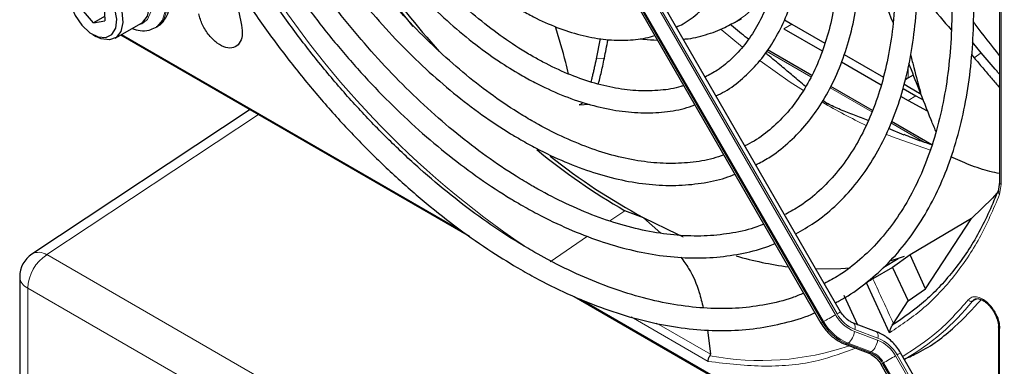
# Paper-space layout 'Blatt2' of a CAD drawing. Header units: millimetres. Extents: x 5 to 418, y 2 to 292.
# Tile 44 of 87: x 112.62 to 130.57, y 212.68 to 219. Entities that reach past the tile are written whole.
import ezdxf

# ---------------------------------------------------------------- set-up
doc = ezdxf.new("R2010")
doc.units = ezdxf.units.MM

psp = doc.layouts.new('Blatt2')

# ---------------------------------------------------------------- linework, layer by layer
at = {"color": 7, "linetype": 'Continuous', "lineweight": 25}
for p, q in [((130.48, 222.504), (130.48, 216.034)), ((127.584, 213.672), (122.788, 221.979)), ((122.428, 221.771), (127.224, 213.464)), ((116.48, 219.783), (116.661, 218.898)), ((113.964, 218.944), (113.745, 219.198)), ((114.156, 219.27), (114.169, 218.98)), ((114.165, 219.06), (113.964, 218.944)), ((113.964, 218.944), (114.169, 218.98)), ((125.655, 218.95), (125.739, 218.999)), ((125.739, 218.999), (125.777, 219.021)), ((126.559, 218.994), (126.692, 218.916)), ((114.357, 218.66), (114.838, 218.938)), ((115.093, 218.855), (115.122, 218.871)), ((125.655, 218.95), (125.605, 218.922)), ((126.551, 218.834), (127.25, 218.43)), ((126.692, 218.916), (127.295, 218.568)), ((113.95, 218.728), (114.007, 218.695)), ((114.46, 218.72), (120.818, 215.05)), ((123.2, 218.654), (123.127, 218.286)), ((125.904, 218.646), (125.882, 218.659)), ((127.057, 217.981), (126.25, 218.447)), ((130.148, 218.395), (129.988, 218.588)), ((127.649, 218.363), (128.365, 217.95)), ((129.97, 218.362), (130.018, 218.305)), ((127.601, 218.228), (128.322, 217.812)), ((128.814, 217.936), (128.91, 217.991)), ((128.163, 217.342), (127.404, 217.781)), ((128.722, 217.744), (128.955, 217.609)), ((129.05, 217.636), (128.814, 217.772)), ((128.677, 217.606), (128.814, 217.528)), ((128.955, 217.609), (129.086, 217.535)), ((122.817, 217.445), (123.005, 217.46)), ((127.334, 217.472), (127.259, 217.526)), ((127.334, 217.472), (127.342, 217.468)), ((128.814, 217.528), (129.159, 217.338)), ((116.818, 217.359), (112.842, 214.725)), ((128.74, 216.895), (128.457, 217.012)), ((129.249, 216.716), (128.513, 217.141)), ((130.48, 216.034), (130.455, 215.865)), ((123.993, 215.386), (123.649, 215.514)), ((123.993, 215.386), (124.306, 215.107)), ((129.969, 215.374), (128.851, 214.712)), ((129.131, 214.092), (129.969, 215.374)), ((128.851, 214.712), (128.532, 214.48)), ((128.742, 214.677), (128.634, 214.641)), ((129.131, 214.092), (128.851, 214.712)), ((128.374, 214.486), (128.634, 214.641)), ((128.634, 214.641), (128.5, 214.602)), ((128.532, 214.48), (128.173, 214.273)), ((128.532, 214.48), (128.812, 213.869)), ((112.618, 214.308), (112.618, 145.167)), ((128.477, 213.29), (128.054, 214.201)), ((127.641, 213.976), (127.894, 213.436)), ((128.812, 213.869), (129.131, 214.092)), ((122.724, 213.95), (128.405, 210.67)), ((128.549, 213.459), (128.812, 213.869)), ((129.987, 213.865), (130.03, 213.9)), ((128.238, 213.305), (127.817, 213.465)), ((128.524, 213.424), (128.549, 213.459)), ((125.159, 213.34), (125.211, 212.896)), ((130.463, 213.392), (130.463, 211.765)), ((127.664, 213.081), (128.085, 212.921)), ((129.174, 212.061), (128.678, 212.921)), ((128.318, 212.713), (128.814, 211.853)), ((128.752, 212.794), (128.755, 212.795))]:
    psp.add_line(p, q, dxfattribs=at)
at = {"color": 7, "linetype": 'Continuous', "lineweight": 18}
for p, q in [((130.51, 222.462), (130.51, 215.993)), ((122.694, 221.925), (127.49, 213.618)), ((127.518, 213.634), (122.723, 221.941)), ((122.457, 221.788), (127.253, 213.481)), ((127.273, 213.492), (122.477, 221.799)), ((125.404, 218.819), (125.796, 218.496)), ((126.692, 218.916), (126.551, 218.834)), ((114.478, 218.73), (120.648, 215.168)), ((123.127, 218.286), (123.277, 218.298)), ((127.043, 217.957), (126.234, 218.424)), ((130.018, 218.305), (130.148, 218.395)), ((128.814, 218.099), (128.814, 217.936)), ((128.152, 217.316), (127.39, 217.756)), ((128.955, 217.609), (128.814, 217.528)), ((116.973, 217.27), (113.112, 214.713)), ((129.108, 216.765), (128.501, 217.115)), ((130.51, 215.993), (130.482, 215.812)), ((123.649, 215.514), (123.379, 215.33)), ((122.97, 215.05), (122.288, 214.583)), ((113.112, 214.713), (147.308, 194.972)), ((146.961, 194.363), (112.765, 214.104)), ((112.765, 214.104), (112.765, 144.963)), ((122.839, 213.904), (128.397, 210.695)), ((130.071, 213.906), (129.987, 213.865)), ((125.171, 212.764), (123.764, 213.576)), ((125.211, 212.896), (124.227, 213.464)), ((127.253, 213.481), (127.273, 213.492)), ((127.838, 213.312), (128.258, 213.153)), ((128.264, 213.189), (127.844, 213.348)), ((130.48, 213.368), (130.48, 211.741)), ((127.721, 213.098), (127.701, 213.087)), ((127.701, 213.087), (128.122, 212.927)), ((128.142, 212.939), (127.721, 213.098)), ((128.122, 212.927), (128.142, 212.939)), ((129.109, 212.023), (128.612, 212.883)), ((128.366, 212.742), (128.346, 212.73)), ((128.346, 212.73), (128.843, 211.87)), ((128.863, 211.881), (128.366, 212.742)), ((128.584, 212.867), (129.08, 212.007))]:
    psp.add_line(p, q, dxfattribs=at)
at = {"color": 7, "linetype": 'Continuous', "lineweight": 25, "flags": 128}
for points in [[(114.838, 218.938), (114.861, 218.953), (114.946, 219.064), (114.982, 219.227), (114.964, 219.424), (114.895, 219.634), (114.781, 219.835), (114.636, 220.004), (114.475, 220.123), (114.315, 220.18), (114.174, 220.167), (114.138, 220.15)], [(119.793, 218.873), (119.32, 219.468), (118.784, 220.207)], [(113.512, 219.552), (113.524, 219.671), (113.586, 219.81), (113.693, 219.89), (113.834, 219.902), (113.994, 219.845), (114.155, 219.726), (114.301, 219.557), (114.414, 219.357), (114.483, 219.146), (114.501, 218.949), (114.465, 218.786), (114.38, 218.675), (114.254, 218.629), (114.101, 218.651), (114.007, 218.695)], [(113.752, 218.897), (113.898, 218.762), (114.05, 218.684), (114.19, 218.672), (114.301, 218.728), (114.37, 218.844), (114.388, 219.008), (114.354, 219.2), (114.271, 219.395), (114.149, 219.571), (114.003, 219.706), (113.851, 219.784), (113.711, 219.796), (113.6, 219.74), (113.531, 219.623), (113.513, 219.46), (113.547, 219.268), (113.63, 219.073), (113.752, 218.897)], [(128.814, 217.936), (128.764, 217.901), (128.752, 217.89)], [(128.814, 217.772), (128.764, 217.807), (128.741, 217.83)], [(130.467, 215.875), (130.35, 215.741), (129.969, 215.374)], [(124.719, 215.035), (124.618, 215.079), (123.993, 215.386)], [(127.758, 214.467), (127.586, 214.454), (127.135, 214.45)]]:
    psp.add_lwpolyline(points, dxfattribs=at)
at = {"color": 7, "linetype": 'Continuous', "lineweight": 18, "flags": 128}
for points in [[(114.982, 219.527), (115.023, 219.322), (115.012, 219.142), (114.951, 219.003), (114.845, 218.922), (114.782, 218.906)], [(115.094, 218.855), (115.119, 218.871), (115.219, 218.988), (115.272, 219.157), (115.275, 219.364), (115.226, 219.593)], [(115.254, 219.609), (115.303, 219.38), (115.3, 219.173), (115.247, 219.004), (115.148, 218.888), (115.122, 218.871)], [(126.146, 219.344), (125.852, 219.079), (125.655, 218.95)], [(126.119, 218.247), (126.665, 217.861), (126.904, 217.705)], [(128.422, 216.905), (128.594, 216.835), (129.22, 216.617)], [(127.49, 213.618), (127.464, 213.603), (127.435, 213.586), (127.404, 213.568), (127.374, 213.551), (127.344, 213.534), (127.317, 213.518), (127.293, 213.504), (127.273, 213.492)], [(127.584, 213.672), (127.582, 213.671), (127.574, 213.666), (127.56, 213.658), (127.542, 213.648), (127.518, 213.634)], [(127.253, 213.481), (127.238, 213.472), (127.228, 213.467), (127.224, 213.464), (127.224, 213.464)], [(127.818, 213.464), (127.826, 213.46), (127.836, 213.448), (127.843, 213.43), (127.847, 213.407), (127.847, 213.379), (127.844, 213.348)], [(128.238, 213.305), (128.246, 213.301), (128.257, 213.288), (128.264, 213.27), (128.268, 213.247), (128.268, 213.22), (128.264, 213.189)], [(128.678, 212.921), (128.676, 212.92), (128.667, 212.915), (128.654, 212.908), (128.635, 212.897), (128.612, 212.883)], [(128.346, 212.73), (128.331, 212.721), (128.322, 212.716), (128.318, 212.714), (128.318, 212.713)], [(128.584, 212.867), (128.557, 212.852), (128.528, 212.835), (128.498, 212.817), (128.467, 212.8), (128.438, 212.783), (128.411, 212.767), (128.386, 212.753), (128.366, 212.742)]]:
    psp.add_lwpolyline(points, dxfattribs=at)
at = {"color": 7, "linetype": 'Continuous', "lineweight": 25}
for centre, radius, start, end in [((134.463, 231.029), 18.988, 210.4777, 221.6124), ((129.949, 226.315), 12.503, 230.7772, 239.7474), ((129.71, 225.92), 11.985, 231.7495, 241.5137), ((113.118, 214.308), 0.5, 123.5211, 180), ((127.469, 220.887), 6.45, 253.885, 262.5408)]:
    psp.add_arc(centre, radius, start, end, dxfattribs=at)
at = {"color": 7, "linetype": 'Continuous', "lineweight": 18}
for centre, radius, start, end in [((131.187, 228.732), 16.731, 211.2645, 235.9261), ((132.456, 226.364), 10.285, 239.6127, 244.6357), ((113.534, 214.068), 0.77, 123.2297, 177.3477), ((112.967, 214.493), 0.263, 56.5471, 118.2796), ((112.859, 214.326), 0.241, 184.2707, 247.0494), ((157.52, 227.334), 32.122, 203.9922, 205.5913), ((126.491, 216.686), 4.493, 300.1451, 321.0957), ((128.097, 213.958), 0.696, 209.265, 248.105), ((128.086, 213.953), 0.651, 209.265, 248.105), ((128.036, 213.92), 0.898, 209.265, 248.105), ((128.056, 213.931), 0.898, 209.265, 248.105), ((127.509, 213.352), 0.331, 309.8792, 353.0863), ((127.677, 213.121), 0.0422, 252.5632, 306.0382), ((127.93, 213.193), 0.331, 309.8792, 353.0863), ((128.016, 212.549), 0.651, 29.265, 68.105), ((128.005, 212.543), 0.696, 29.265, 68.105), ((126.125, 217.826), 5.043, 259.4514, 288.7224), ((128.097, 212.961), 0.0421, 252.5043, 306.0437), ((127.955, 212.511), 0.449, 29.265, 68.105), ((127.975, 212.522), 0.449, 29.265, 68.105)]:
    psp.add_arc(centre, radius, start, end, dxfattribs=at)
at = {"color": 7, "linetype": 'Continuous', "lineweight": 25}
for points, knots in [([(127.49, 213.837), (127.512, 213.847), (127.685, 213.93), (127.979, 214.138), (128.366, 214.461), (128.714, 214.841), (129.024, 215.268), (129.295, 215.743), (129.525, 216.263), (129.712, 216.825), (129.855, 217.425), (129.954, 218.061), (130.008, 218.729), (130.016, 219.425), (129.979, 220.145), (129.897, 220.884), (129.771, 221.64), (129.601, 222.407), (129.388, 223.181), (129.134, 223.959), (128.84, 224.736), (128.507, 225.507), (128.147, 226.256), (127.881, 226.739), (127.752, 226.973)], [0, 0, 0, 0, 0.0070224, 0.0538172, 0.1005997, 0.1474361, 0.1943917, 0.2415026, 0.2887732, 0.3361837, 0.3837019, 0.4312933, 0.478928, 0.5265829, 0.5742402, 0.6218896, 0.6695267, 0.7171498, 0.7647589, 0.8123553, 0.8599409, 0.9075179, 0.9550887, 1, 1, 1, 1]), ([(127.404, 226.772), (127.429, 226.73), (127.595, 226.447), (127.871, 225.907), (128.227, 225.157), (128.544, 224.397), (128.823, 223.635), (129.062, 222.873), (129.259, 222.117), (129.414, 221.371), (129.526, 220.639), (129.594, 219.925), (129.618, 219.234), (129.598, 218.57), (129.535, 217.936), (129.428, 217.336), (129.279, 216.773), (129.088, 216.251), (128.858, 215.771), (128.588, 215.337), (128.282, 214.95), (127.937, 214.615), (127.607, 214.357), (127.378, 214.234), (127.288, 214.186)], [0, 0, 0, 0, 0.008469, 0.056451, 0.10443, 0.152403, 0.200367, 0.248319, 0.296256, 0.344176, 0.392077, 0.439959, 0.487821, 0.535666, 0.5835, 0.631333, 0.679178, 0.72706, 0.775013, 0.82308, 0.871307, 0.919731, 0.968362, 1, 1, 1, 1]), ([(126.764, 215.092), (126.881, 215.158), (127.133, 215.301), (127.481, 215.587), (127.813, 215.932), (128.107, 216.329), (128.362, 216.772), (128.575, 217.261), (128.746, 217.791), (128.872, 218.359), (128.954, 218.962), (128.991, 219.596), (128.982, 220.256), (128.928, 220.938), (128.829, 221.638), (128.686, 222.351), (128.5, 223.074), (128.272, 223.8), (128.004, 224.527), (127.696, 225.249), (127.372, 225.927), (127.135, 226.357), (127.026, 226.554)], [0, 0, 0, 0, 0.042839, 0.092827, 0.142855, 0.193022, 0.243385, 0.293956, 0.34471, 0.395602, 0.446585, 0.497618, 0.548672, 0.599723, 0.650761, 0.701782, 0.752784, 0.803769, 0.85474, 0.905699, 0.956649, 1, 1, 1, 1]), ([(126.678, 226.353), (126.764, 226.201), (126.976, 225.822), (127.278, 225.2), (127.586, 224.494), (127.854, 223.784), (128.083, 223.073), (128.271, 222.368), (128.417, 221.673), (128.519, 220.991), (128.578, 220.329), (128.592, 219.69), (128.563, 219.079), (128.49, 218.499), (128.375, 217.955), (128.218, 217.449), (128.021, 216.985), (127.784, 216.566), (127.51, 216.193), (127.198, 215.871), (126.888, 215.618), (126.668, 215.498), (126.576, 215.448)], [0, 0, 0, 0, 0.034641, 0.086177, 0.137706, 0.189224, 0.240727, 0.292212, 0.343673, 0.39511, 0.44652, 0.497904, 0.549267, 0.600618, 0.651971, 0.70335, 0.754795, 0.806361, 0.858115, 0.910117, 0.962397, 1, 1, 1, 1]), ([(126.038, 216.351), (126.117, 216.393), (126.325, 216.502), (126.625, 216.739), (126.937, 217.054), (127.211, 217.421), (127.445, 217.834), (127.637, 218.291), (127.787, 218.79), (127.892, 219.326), (127.952, 219.896), (127.967, 220.494), (127.936, 221.117), (127.86, 221.759), (127.74, 222.416), (127.576, 223.083), (127.37, 223.755), (127.124, 224.427), (126.838, 225.094), (126.563, 225.666), (126.371, 226.007), (126.299, 226.134)], [0, 0, 0, 0, 0.033446, 0.087411, 0.141399, 0.195552, 0.249964, 0.304656, 0.359593, 0.414709, 0.469936, 0.525219, 0.580517, 0.635803, 0.691067, 0.746307, 0.801523, 0.856719, 0.911899, 0.967067, 1, 1, 1, 1]), ([(125.953, 225.934), (126.005, 225.843), (126.175, 225.544), (126.43, 225.021), (126.715, 224.371), (126.96, 223.716), (127.166, 223.062), (127.331, 222.414), (127.452, 221.777), (127.531, 221.157), (127.566, 220.557), (127.557, 219.983), (127.504, 219.439), (127.409, 218.93), (127.272, 218.459), (127.094, 218.029), (126.878, 217.644), (126.625, 217.305), (126.334, 217.017), (126.071, 216.813), (125.894, 216.726), (125.837, 216.698)], [0, 0, 0, 0, 0.024429, 0.080222, 0.136006, 0.191775, 0.247522, 0.303242, 0.358931, 0.414583, 0.470198, 0.525779, 0.581336, 0.636887, 0.69246, 0.748108, 0.803911, 0.859965, 0.916367, 0.973159, 1, 1, 1, 1]), ([(125.312, 217.608), (125.366, 217.634), (125.54, 217.719), (125.799, 217.92), (126.086, 218.206), (126.334, 218.544), (126.542, 218.928), (126.708, 219.356), (126.831, 219.823), (126.909, 220.327), (126.942, 220.862), (126.928, 221.423), (126.87, 222.005), (126.766, 222.603), (126.619, 223.211), (126.43, 223.824), (126.201, 224.436), (125.93, 225.042), (125.72, 225.47), (125.591, 225.69), (125.576, 225.716)], [0, 0, 0, 0, 0.026837, 0.085914, 0.144995, 0.204288, 0.263944, 0.323998, 0.384387, 0.44501, 0.505762, 0.566569, 0.627372, 0.688147, 0.748889, 0.809596, 0.870275, 0.930931, 0.991574, 1, 1, 1, 1]), ([(125.227, 225.515), (125.285, 225.412), (125.45, 225.119), (125.685, 224.621), (125.93, 224.03), (126.136, 223.436), (126.301, 222.846), (126.424, 222.265), (126.504, 221.699), (126.54, 221.153), (126.532, 220.634), (126.482, 220.145), (126.389, 219.691), (126.255, 219.276), (126.082, 218.904), (125.871, 218.577), (125.623, 218.3), (125.371, 218.088), (125.189, 217.993), (125.113, 217.953)], [0, 0, 0, 0, 0.033602, 0.09506, 0.156501, 0.217917, 0.279296, 0.340631, 0.401915, 0.463142, 0.524317, 0.585455, 0.646584, 0.707751, 0.769051, 0.830622, 0.892629, 0.955206, 1, 1, 1, 1]), ([(124.587, 218.864), (124.629, 218.883), (124.779, 218.952), (125.005, 219.128), (125.261, 219.388), (125.476, 219.7), (125.65, 220.056), (125.783, 220.455), (125.871, 220.891), (125.913, 221.362), (125.91, 221.859), (125.86, 222.378), (125.766, 222.913), (125.628, 223.457), (125.449, 224.004), (125.228, 224.549), (125.027, 224.982), (124.888, 225.226), (124.848, 225.296)], [0, 0, 0, 0, 0.0254322, 0.0914401, 0.1574221, 0.2237201, 0.2905828, 0.3580449, 0.4259813, 0.4942107, 0.5625754, 0.6309603, 0.6993083, 0.7676043, 0.835849, 0.9040516, 0.9722252, 1, 1, 1, 1]), ([(119.063, 221.955), (119.097, 221.897), (119.231, 221.667), (119.497, 221.287), (119.855, 220.821), (120.239, 220.389), (120.64, 219.995), (121.055, 219.643), (121.429, 219.374), (121.739, 219.182), (122.05, 219.013), (122.413, 218.85), (122.839, 218.713), (123.255, 218.633), (123.655, 218.617), (123.97, 218.643), (124.142, 218.696), (124.195, 218.712)], [0, 0, 0, 0, 0.026021, 0.103081, 0.180162, 0.257284, 0.334465, 0.411723, 0.489069, 0.538868, 0.579706, 0.657194, 0.734725, 0.812115, 0.889159, 0.965619, 1, 1, 1, 1]), ([(124.723, 217.797), (124.706, 217.791), (124.574, 217.743), (124.301, 217.706), (123.904, 217.693), (123.486, 217.742), (123.053, 217.846), (122.609, 218.005), (122.241, 218.179), (121.944, 218.343), (121.646, 218.524), (121.264, 218.788), (120.815, 219.149), (120.376, 219.554), (119.95, 219.999), (119.542, 220.48), (119.158, 220.995), (118.871, 221.416), (118.723, 221.67), (118.684, 221.737)], [0, 0, 0, 0, 0.010331, 0.081097, 0.151268, 0.220842, 0.28997, 0.358829, 0.427557, 0.457972, 0.493968, 0.562628, 0.631343, 0.700101, 0.768903, 0.837746, 0.906621, 0.975519, 1, 1, 1, 1]), ([(118.335, 221.535), (118.343, 221.521), (118.461, 221.312), (118.718, 220.928), (119.105, 220.389), (119.52, 219.882), (119.955, 219.409), (120.406, 218.975), (120.871, 218.584), (121.323, 218.256), (121.703, 218.018), (122.085, 217.809), (122.49, 217.621), (122.965, 217.454), (123.433, 217.345), (123.887, 217.293), (124.322, 217.305), (124.67, 217.354), (124.862, 217.422), (124.926, 217.445)], [0, 0, 0, 0, 0.00489, 0.071718, 0.138555, 0.205411, 0.272296, 0.33922, 0.406191, 0.473218, 0.530554, 0.565918, 0.633038, 0.700192, 0.767278, 0.834196, 0.900813, 0.967008, 1, 1, 1, 1]), ([(125.452, 216.534), (125.388, 216.511), (125.197, 216.442), (124.847, 216.387), (124.409, 216.368), (123.951, 216.408), (123.477, 216.505), (122.99, 216.657), (122.503, 216.861), (122.156, 217.04), (121.889, 217.192), (121.613, 217.359), (121.191, 217.646), (120.694, 218.035), (120.206, 218.469), (119.73, 218.945), (119.271, 219.459), (118.831, 220.006), (118.417, 220.584), (118.126, 221.023), (117.982, 221.274), (117.958, 221.317)], [0, 0, 0, 0, 0.031219, 0.093709, 0.155812, 0.217519, 0.278913, 0.340099, 0.401169, 0.458925, 0.466609, 0.498605, 0.559596, 0.620625, 0.681681, 0.742768, 0.803883, 0.865022, 0.92618, 0.987351, 1, 1, 1, 1]), ([(117.613, 221.118), (117.664, 221.03), (117.838, 220.73), (118.168, 220.24), (118.597, 219.653), (119.053, 219.098), (119.528, 218.577), (120.021, 218.094), (120.528, 217.654), (121.044, 217.258), (121.456, 216.985), (121.786, 216.789), (122.116, 216.607), (122.559, 216.397), (123.08, 216.203), (123.594, 216.066), (124.095, 215.987), (124.58, 215.967), (125.043, 216.009), (125.404, 216.081), (125.598, 216.158), (125.656, 216.181)], [0, 0, 0, 0, 0.024893, 0.084681, 0.144477, 0.204286, 0.264115, 0.32397, 0.383856, 0.443777, 0.503736, 0.525177, 0.556785, 0.616785, 0.676812, 0.736803, 0.796699, 0.856424, 0.915894, 0.975048, 1, 1, 1, 1]), ([(126.182, 215.27), (126.14, 215.253), (125.963, 215.178), (125.621, 215.103), (125.158, 215.047), (124.671, 215.053), (124.167, 215.115), (123.648, 215.233), (123.117, 215.407), (122.587, 215.632), (122.198, 215.832), (121.896, 216.004), (121.583, 216.192), (121.124, 216.501), (120.583, 216.916), (120.05, 217.376), (119.529, 217.879), (119.023, 218.421), (118.536, 218.998), (118.071, 219.608), (117.632, 220.24), (117.363, 220.679), (117.23, 220.897)], [0, 0, 0, 0, 0.017316, 0.07398, 0.130407, 0.186548, 0.242429, 0.298112, 0.353664, 0.409142, 0.461634, 0.472322, 0.501413, 0.556837, 0.61229, 0.667762, 0.723255, 0.77877, 0.834303, 0.889852, 0.945412, 1, 1, 1, 1]), ([(116.886, 220.698), (116.915, 220.648), (117.075, 220.368), (117.397, 219.876), (117.851, 219.231), (118.332, 218.615), (118.834, 218.032), (119.356, 217.485), (119.894, 216.978), (120.445, 216.513), (121.005, 216.095), (121.443, 215.808), (121.794, 215.6), (122.144, 215.406), (122.623, 215.176), (123.186, 214.957), (123.742, 214.795), (124.286, 214.691), (124.816, 214.645), (125.327, 214.658), (125.814, 214.734), (126.167, 214.822), (126.348, 214.902), (126.385, 214.919)], [0, 0, 0, 0, 0.011961, 0.066529, 0.121102, 0.175682, 0.230275, 0.284884, 0.339513, 0.394165, 0.448844, 0.503549, 0.521416, 0.550246, 0.604978, 0.659732, 0.714464, 0.769138, 0.823706, 0.878111, 0.932303, 0.986256, 1, 1, 1, 1]), ([(126.909, 214.01), (126.84, 213.981), (126.625, 213.89), (126.233, 213.797), (125.738, 213.73), (125.22, 213.724), (124.683, 213.773), (124.13, 213.88), (123.564, 214.043), (122.988, 214.261), (122.451, 214.512), (122.003, 214.756), (121.555, 215.024), (121.062, 215.353), (120.481, 215.791), (119.907, 216.276), (119.344, 216.803), (118.795, 217.371), (118.264, 217.976), (117.753, 218.614), (117.267, 219.282), (116.849, 219.905), (116.608, 220.312), (116.508, 220.48)], [0, 0, 0, 0, 0.024649, 0.076789, 0.128757, 0.180513, 0.232071, 0.283468, 0.334752, 0.385965, 0.437141, 0.476365, 0.503222, 0.554373, 0.605545, 0.656731, 0.707934, 0.759153, 0.810386, 0.861633, 0.912889, 0.964152, 1, 1, 1, 1]), ([(128.539, 218.948), (128.455, 219.164), (128.257, 219.672), (128.068, 220.181), (127.959, 220.473)], [0, 0, 0, 0, 0.425317, 1, 1, 1, 1]), ([(116.162, 220.28), (116.217, 220.186), (116.413, 219.846), (116.783, 219.281), (117.269, 218.591), (117.782, 217.931), (118.317, 217.302), (118.872, 216.71), (119.443, 216.156), (120.028, 215.644), (120.623, 215.177), (121.2, 214.775), (121.685, 214.476), (122.171, 214.207), (122.682, 213.958), (123.284, 213.716), (123.88, 213.531), (124.465, 213.403), (125.036, 213.333), (125.589, 213.323), (126.122, 213.369), (126.627, 213.481), (126.959, 213.578), (127.112, 213.653), (127.115, 213.654)], [0, 0, 0, 0, 0.0194304, 0.0699358, 0.1204444, 0.1709591, 0.2214829, 0.2720186, 0.3225689, 0.3731362, 0.4237225, 0.4743289, 0.518625, 0.5452945, 0.5959312, 0.6465848, 0.697225, 0.7478274, 0.7983596, 0.8487824, 0.8990567, 0.9491547, 0.9990729, 1, 1, 1, 1]), ([(115.115, 218.873), (115.125, 218.877), (115.186, 218.901), (115.267, 218.997), (115.34, 219.146), (115.368, 219.329), (115.354, 219.508), (115.322, 219.625), (115.31, 219.671)], [0, 0, 0, 0, 0.041234, 0.2390636, 0.4340164, 0.6399155, 0.8602389, 1, 1, 1, 1]), ([(128.981, 219.558), (129.052, 219.471), (129.257, 219.221), (129.463, 218.973), (129.598, 218.811)], [0, 0, 0, 0, 0.347576, 1, 1, 1, 1]), ([(114.667, 218.839), (114.716, 218.823), (114.818, 218.79), (114.969, 218.796), (115.055, 218.839), (115.093, 218.859)], [0, 0, 0, 0, 0.335794, 0.704655, 1, 1, 1, 1]), ([(122.623, 218.009), (122.606, 218.079), (122.541, 218.355), (122.452, 218.65), (122.386, 218.871)], [0, 0, 0, 0, 0.255123, 1, 1, 1, 1]), ([(124.714, 218.644), (124.728, 218.645), (124.87, 218.654), (125.126, 218.722), (125.41, 218.815), (125.558, 218.903), (125.6, 218.927)], [0, 0, 0, 0, 0.044719, 0.441931, 0.844651, 1, 1, 1, 1]), ([(125.882, 218.659), (125.786, 218.734), (125.682, 218.816), (125.579, 218.909), (125.571, 218.917)], [0, 0, 0, 0, 0.916293, 1, 1, 1, 1]), ([(130.48, 218.345), (130.331, 218.535), (130.171, 218.74), (130.014, 218.947), (130.003, 218.962)], [0, 0, 0, 0, 0.928142, 1, 1, 1, 1]), ([(123.277, 218.298), (123.299, 218.408), (123.321, 218.522), (123.344, 218.635), (123.345, 218.639)], [0, 0, 0, 0, 0.962007, 1, 1, 1, 1]), ([(123.927, 218.655), (123.949, 218.65), (124.056, 218.63), (124.161, 218.629), (124.243, 218.628)], [0, 0, 0, 0, 0.210305, 1, 1, 1, 1]), ([(123.127, 218.286), (123.116, 218.231), (123.099, 218.148), (123.076, 218.048), (123.059, 217.976), (123.043, 217.914), (123.033, 217.878), (123.029, 217.863)], [0, 0, 0, 0, 0.348424, 0.523347, 0.698878, 0.877518, 1, 1, 1, 1]), ([(123.167, 217.827), (123.173, 217.85), (123.19, 217.908), (123.216, 218.015), (123.247, 218.148), (123.267, 218.248), (123.277, 218.298)], [0, 0, 0, 0, 0.17404, 0.447675, 0.72264, 1, 1, 1, 1]), ([(126.943, 217.778), (126.867, 217.844), (126.722, 217.969), (126.493, 218.162), (126.326, 218.301), (126.224, 218.381), (126.21, 218.392)], [0, 0, 0, 0, 0.31928, 0.602273, 0.945507, 1, 1, 1, 1]), ([(128.861, 218.348), (128.881, 218.272), (128.946, 218.015), (129.002, 217.812), (129.042, 217.669)], [0, 0, 0, 0, 0.2953588, 1, 1, 1, 1]), ([(130.018, 218.305), (130.07, 218.243), (130.175, 218.118), (130.33, 217.936), (130.432, 217.818), (130.48, 217.762)], [0, 0, 0, 0, 0.34403, 0.690659, 1, 1, 1, 1]), ([(130.48, 218.005), (130.465, 218.023), (130.352, 218.151), (130.243, 218.282), (130.148, 218.395)], [0, 0, 0, 0, 0.134652, 1, 1, 1, 1]), ([(129.32, 216.961), (129.291, 217.031), (129.184, 217.289), (129.025, 217.699), (128.89, 218.042), (128.828, 218.2)], [0, 0, 0, 0, 0.167827, 0.617148, 1, 1, 1, 1]), ([(122.88, 217.493), (122.878, 217.49), (122.87, 217.477), (122.852, 217.46), (122.833, 217.447), (122.82, 217.446), (122.817, 217.446)], [0, 0, 0, 0, 0.11578, 0.407232, 0.859416, 1, 1, 1, 1]), ([(128.085, 217.16), (128.003, 217.192), (127.835, 217.258), (127.579, 217.355), (127.421, 217.43), (127.342, 217.468)], [0, 0, 0, 0, 0.327274, 0.663095, 1, 1, 1, 1]), ([(129.249, 216.716), (129.129, 216.754), (128.962, 216.807), (128.791, 216.882), (128.743, 216.903)], [0, 0, 0, 0, 0.719165, 1, 1, 1, 1]), ([(130.48, 216.192), (130.423, 216.204), (130.258, 216.238), (129.95, 216.337), (129.706, 216.45), (129.595, 216.501)], [0, 0, 0, 0, 0.223149, 0.645187, 1, 1, 1, 1]), ([(130.463, 215.897), (130.35, 215.631), (130.124, 215.1), (129.671, 214.431), (129.146, 213.854), (128.732, 213.568), (128.524, 213.424)], [0, 0, 0, 0, 0.25, 0.5, 0.75, 1, 1, 1, 1]), ([(124.668, 214.667), (124.719, 214.599), (124.87, 214.396), (124.996, 214.083), (125.055, 213.839), (125.077, 213.746)], [0, 0, 0, 0, 0.236848, 0.707404, 1, 1, 1, 1]), ([(128.173, 214.273), (128.163, 214.267), (128.143, 214.255), (128.108, 214.234), (128.076, 214.215), (128.061, 214.205), (128.054, 214.201)], [0, 0, 0, 0, 0.243701, 0.495029, 0.749466, 1, 1, 1, 1]), ([(128.747, 212.81), (128.832, 212.847), (129.166, 212.993), (129.642, 213.346), (129.988, 213.721), (130.145, 213.892)], [0, 0, 0, 0, 0.158006, 0.617078, 1, 1, 1, 1]), ([(129.999, 213.871), (130.002, 213.875), (130.016, 213.898), (130.05, 213.908), (130.095, 213.914), (130.124, 213.901), (130.127, 213.9)], [0, 0, 0, 0, 0.101721, 0.548341, 0.956682, 1, 1, 1, 1]), ([(130.127, 213.9), (130.146, 213.893), (130.182, 213.88), (130.24, 213.838), (130.311, 213.772), (130.353, 213.708), (130.38, 213.667)], [0, 0, 0, 0, 0.222303, 0.428847, 0.6342, 1, 1, 1, 1]), ([(127.817, 213.465), (127.799, 213.473), (127.742, 213.498), (127.655, 213.566), (127.606, 213.64), (127.584, 213.672)], [0, 0, 0, 0, 0.216551, 0.651699, 1, 1, 1, 1]), ([(130.366, 213.706), (130.385, 213.677), (130.429, 213.607), (130.471, 213.486), (130.477, 213.406), (130.48, 213.368)], [0, 0, 0, 0, 0.269282, 0.644249, 1, 1, 1, 1]), ([(130.38, 213.667), (130.402, 213.623), (130.433, 213.562), (130.455, 213.476), (130.464, 213.426), (130.462, 213.398), (130.462, 213.392)], [0, 0, 0, 0, 0.460328, 0.639024, 0.919271, 1, 1, 1, 1]), ([(127.224, 213.464), (127.247, 213.429), (127.31, 213.329), (127.446, 213.195), (127.579, 213.114), (127.653, 213.085), (127.664, 213.081)], [0, 0, 0, 0, 0.209643, 0.585012, 0.93779, 1, 1, 1, 1]), ([(128.524, 213.424), (128.518, 213.415), (128.505, 213.396), (128.492, 213.365), (128.481, 213.33), (128.478, 213.305), (128.477, 213.29)], [0, 0, 0, 0, 0.225347, 0.424761, 0.651647, 1, 1, 1, 1]), ([(128.678, 212.921), (128.655, 212.957), (128.592, 213.057), (128.456, 213.191), (128.323, 213.272), (128.249, 213.301), (128.238, 213.305)], [0, 0, 0, 0, 0.209643, 0.585012, 0.93779, 1, 1, 1, 1]), ([(130.463, 213.392), (130.464, 213.396), (130.464, 213.404), (130.472, 213.409), (130.475, 213.412)], [0, 0, 0, 0, 0.569442, 1, 1, 1, 1]), ([(125.202, 212.869), (125.203, 212.871), (125.206, 212.875), (125.21, 212.885), (125.21, 212.891), (125.211, 212.896)], [0, 0, 0, 0, 0.215521, 0.448109, 1, 1, 1, 1]), ([(128.085, 212.921), (128.104, 212.913), (128.161, 212.888), (128.247, 212.819), (128.296, 212.746), (128.318, 212.713)], [0, 0, 0, 0, 0.216551, 0.651699, 1, 1, 1, 1]), ([(125.171, 212.764), (125.17, 212.774), (125.169, 212.792), (125.175, 212.821), (125.186, 212.847), (125.196, 212.862), (125.202, 212.869)], [0, 0, 0, 0, 0.293158, 0.502984, 0.762414, 1, 1, 1, 1])]:
    psp.add_open_spline(points, degree=3, knots=knots, dxfattribs=at)
psp.add_open_spline([(116.661, 218.898), (116.669, 218.833), (116.685, 218.703), (116.629, 218.557), (116.524, 218.478), (116.379, 218.48), (116.218, 218.56), (116.066, 218.708), (115.941, 218.902), (115.902, 219.039), (115.883, 219.107)], degree=3, dxfattribs=at)
at = {"color": 7, "linetype": 'Continuous', "lineweight": 18}
for points, knots in [([(130.51, 215.993), (130.502, 215.999), (130.486, 216.011), (130.478, 216.027), (130.48, 216.034), (130.48, 216.034)], [0, 0, 0, 0, 0.494509, 0.989018, 1, 1, 1, 1]), ([(130.482, 215.812), (130.366, 215.54), (130.133, 214.995), (129.665, 214.309), (129.121, 213.722), (128.691, 213.434), (128.477, 213.29)], [0, 0, 0, 0, 0.249269, 0.5, 0.750731, 1, 1, 1, 1]), ([(130.482, 215.812), (130.477, 215.817), (130.469, 215.826), (130.459, 215.845), (130.454, 215.865), (130.456, 215.884), (130.461, 215.893), (130.463, 215.897)], [0, 0, 0, 0, 0.185198, 0.353278, 0.637072, 0.852757, 1, 1, 1, 1]), ([(128.715, 212.857), (128.929, 212.995), (129.368, 213.277), (129.727, 213.681), (129.911, 213.889)], [0, 0, 0, 0, 0.487221, 1, 1, 1, 1]), ([(129.911, 213.889), (129.931, 213.907), (129.972, 213.944), (130.061, 213.949), (130.161, 213.915), (130.259, 213.842), (130.33, 213.769), (130.359, 213.718), (130.366, 213.706)], [0, 0, 0, 0, 0.18501, 0.380014, 0.575018, 0.760028, 0.945038, 1, 1, 1, 1]), ([(129.911, 213.889), (129.916, 213.883), (129.927, 213.872), (129.947, 213.862), (129.969, 213.859), (129.981, 213.863), (129.987, 213.865)], [0, 0, 0, 0, 0.25, 0.5, 0.75, 1, 1, 1, 1]), ([(130.48, 213.368), (130.476, 213.371), (130.467, 213.378), (130.462, 213.387), (130.463, 213.392), (130.463, 213.392)], [0, 0, 0, 0, 0.483499, 0.966997, 1, 1, 1, 1]), ([(127.857, 213.007), (127.634, 212.925), (127.12, 212.735), (126.218, 212.645), (125.52, 212.724), (125.171, 212.764)], [0, 0, 0, 0, 0.277222, 0.638797, 1, 1, 1, 1])]:
    psp.add_open_spline(points, degree=3, knots=knots, dxfattribs=at)

doc.saveas('drawing.dxf')
